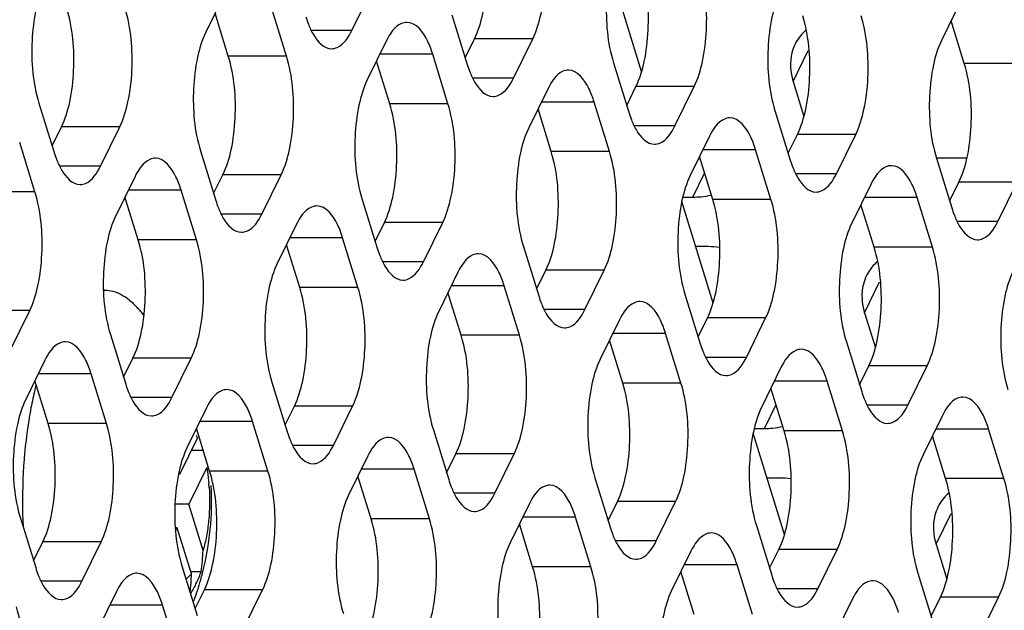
# Model space of a CAD drawing. Header units: millimetres. Extents: x 0 to 420, y 0 to 297.
# Tile 60 of 180: x 204 to 211, y 79 to 83. Entities that reach past the tile are written whole.
import ezdxf

# ---------------------------------------------------------------- set-up
doc = ezdxf.new("R2010")
doc.units = ezdxf.units.MM
doc.header["$LTSCALE"] = 23.1
doc.layers.get('0').update_dxf_attribs({"linetype": 'CONTINUOUS'})
doc.layers.add('ASSI', color=7, linetype='CONTINUOUS')

msp = doc.modelspace()

# ---------------------------------------------------------------- linework, layer by layer
at = {"color": 7, "linetype": 'CONTINUOUS'}
for p, q in [((205.000433, 80.235591), (204.872687, 79.975272)), ((205.041148, 80.146064), (204.956499, 80.146064)), ((205.065791, 80.024093), (204.938045, 79.763774)), ((204.86801, 79.990406), (204.872687, 79.975272)), ((204.938045, 79.763774), (204.839969, 79.763774)), ((205.039418, 79.43573), (204.938045, 79.763774)), ((204.855683, 79.595939), (204.841964, 79.595939)), ((204.843861, 79.571848), (204.855683, 79.595939)), ((204.957057, 79.267896), (204.855683, 79.595939)), ((205.026209, 79.282028), (204.952689, 79.282028))]:
    msp.add_line(p, q, dxfattribs=at)
for centre, radius, start, end in [((204.339191, 81.058107), 0.227498, 90.002645, 91.9784406), ((203.046469, 79.785779), 2.054104, 40.0016504, 42.111507), ((206.817934, 79.873247), 3.057353, 169.4909274, 170.8422727), ((204.605969, 80.038278), 0.44106, 26.5744537, 29.1691235), ((203.046306, 79.785606), 2.05434, 345.5972154, 3.1010281), ((203.693481, 79.789231), 1.392568, 3.8573894, 5.059347), ((203.856182, 79.459997), 1.183485, 351.3511956, 358.8250826), ((203.780226, 79.291518), 1.177068, 352.4748008, 358.8500413), ((204.776766, 79.420294), 0.236071, 319.0444981, 319.7923607), ((204.063656, 79.653959), 1.031911, 333.7843226, 338.873449), ((203.0457, 79.785769), 2.054968, 344.1960352, 345.5970181), ((203.948547, 79.709309), 1.159631, 329.787275, 333.8432537), ((203.045625, 79.785822), 2.055053, 339.8147741, 344.1951778)]:
    msp.add_arc(centre, radius, start, end, dxfattribs=at)
for points, knots in [([(204.33918, 81.285605), (204.359115, 81.285606), (204.400256, 81.280075), (204.460071, 81.255813), (204.518017, 81.216308), (204.553088, 81.182236), (204.570288, 81.16321)], [0, 0, 0, 0, 0.22237793, 0.45699161, 0.71388842, 1, 1, 1, 1]), ([(203.850993, 80.609256), (203.84731, 80.594861), (203.832752, 80.535747), (203.820261, 80.476129), (203.811865, 80.430881)], [0, 0, 0, 0, 0.24406855, 1, 1, 1, 1]), ([(203.79955, 80.359833), (203.779662, 80.236593), (203.753858, 79.983929), (203.753282, 79.730038), (203.759466, 79.601587)], [0, 0, 0, 0, 0.49257303, 1, 1, 1, 1]), ([(205.065791, 80.024093), (205.067415, 80.015039), (205.073622, 79.977867), (205.078111, 79.940413), (205.080624, 79.912038)], [0, 0, 0, 0, 0.24409748, 1, 1, 1, 1]), ([(205.082895, 79.882914), (205.088178, 79.804624), (205.08668, 79.688006), (205.066024, 79.538904), (205.04941, 79.46873), (205.039418, 79.43573)], [0, 0, 0, 0, 0.52169265, 0.77076524, 1, 1, 1, 1]), ([(204.917661, 79.232394), (204.920938, 79.234483), (204.934616, 79.244081), (204.946657, 79.255883), (204.955052, 79.265555)], [0, 0, 0, 0, 0.23277229, 1, 1, 1, 1])]:
    msp.add_open_spline(points, degree=3, knots=knots, dxfattribs=at)
at = {"layer": 'ASSI', "color": 7, "linetype": 'CONTINUOUS'}
for p, q in [((208.159785, 82.838933), (207.937045, 83.559719)), ((205.196155, 83.398799), (205.058886, 83.119075)), ((206.098883, 83.131966), (206.236152, 83.411691)), ((205.63335, 82.949272), (205.52442, 83.301769)), ((210.432452, 83.345758), (210.295183, 83.066033)), ((205.218872, 82.949272), (205.124856, 83.253508)), ((206.810616, 83.241888), (206.919546, 82.889391)), ((210.455169, 82.89623), (210.361153, 83.200466)), ((206.345082, 83.059193), (206.207813, 82.779469)), ((206.904632, 82.937652), (206.970602, 83.072085)), ((207.247811, 82.79236), (207.385079, 83.072085)), ((206.782277, 82.609666), (206.673347, 82.962163)), ((206.367799, 82.609666), (206.273783, 82.913902)), ((207.959543, 82.902282), (208.068473, 82.549785)), ((208.053559, 82.598046), (208.119529, 82.732479)), ((208.396738, 82.452755), (208.534007, 82.732479)), ((209.237678, 82.769679), (209.314759, 82.520244)), ((207.494009, 82.719588), (207.35674, 82.439863)), ((203.872174, 82.615718), (203.981103, 82.263221)), ((207.931204, 82.270061), (207.822274, 82.622558)), ((207.516727, 82.270061), (207.422711, 82.574296)), ((209.10847, 82.562677), (209.2174, 82.210179)), ((203.96619, 82.311482), (204.03216, 82.445915)), ((204.309368, 82.166191), (204.446637, 82.445915)), ((209.202486, 82.258441), (209.268456, 82.392874)), ((209.545665, 82.113149), (209.682934, 82.392874)), ((203.843835, 81.983496), (203.734905, 82.335993)), ((208.642937, 82.379982), (208.505668, 82.100258)), ((205.021101, 82.276112), (205.130031, 81.923615)), ((209.080131, 81.930455), (208.971201, 82.282952)), ((208.665654, 81.930455), (208.571638, 82.234691)), ((210.257397, 82.22691), (210.474943, 82.22691)), ((210.257397, 82.223071), (210.366327, 81.870574)), ((205.115117, 81.971877), (205.181087, 82.10631)), ((205.458296, 81.826585), (205.595564, 82.10631)), ((204.555567, 82.093418), (204.418298, 81.813694)), ((209.791864, 82.040377), (209.654595, 81.760652)), ((210.351413, 81.918835), (210.417384, 82.053268)), ((210.694592, 81.773544), (210.831861, 82.053268)), ((204.992762, 81.643891), (204.883832, 81.996388)), ((204.578284, 81.643891), (204.484268, 81.948127)), ((206.170028, 81.936507), (206.278958, 81.58401)), ((208.668124, 81.193946), (208.445384, 81.914732)), ((208.452823, 81.947185), (208.524733, 81.947185)), ((209.814581, 81.590849), (209.720565, 81.895085)), ((210.229058, 81.590849), (210.120129, 81.943347)), ((205.704494, 81.753812), (205.567225, 81.474088)), ((206.264044, 81.632271), (206.330014, 81.766704)), ((206.607223, 81.48698), (206.744492, 81.766704)), ((206.141689, 81.304285), (206.032759, 81.656782)), ((205.727212, 81.304285), (205.633196, 81.608521)), ((207.318955, 81.596901), (207.427885, 81.244404)), ((208.633663, 81.594688), (208.544286, 81.594688)), ((206.853421, 81.414207), (206.716153, 81.134482)), ((207.412971, 81.292665), (207.478941, 81.427098)), ((207.75615, 81.147374), (207.893419, 81.427098)), ((206.876139, 80.96468), (206.782123, 81.268915)), ((207.290616, 80.96468), (207.181686, 81.317177)), ((208.467882, 81.257296), (208.576812, 80.904799)), ((203.66878, 80.86081), (203.806049, 81.140534)), ((209.746017, 81.124692), (209.823098, 80.875257)), ((208.002349, 81.074601), (207.86508, 80.794877)), ((208.561898, 80.95306), (208.627869, 81.087493)), ((208.905077, 80.807768), (209.042346, 81.087493)), ((204.380513, 80.970731), (204.489443, 80.618234)), ((208.025066, 80.625074), (207.93105, 80.92931)), ((208.439543, 80.625074), (208.330614, 80.977571)), ((209.61681, 80.91769), (209.725739, 80.565193)), ((203.914979, 80.788037), (203.77771, 80.508313)), ((204.474529, 80.666496), (204.540499, 80.800929)), ((204.817708, 80.521204), (204.954976, 80.800929)), ((209.151276, 80.734996), (209.014007, 80.455271)), ((209.710826, 80.613454), (209.776796, 80.747887)), ((210.054004, 80.468163), (210.191273, 80.747887)), ((203.937696, 80.33851), (203.84368, 80.642746)), ((204.352174, 80.33851), (204.243244, 80.691007)), ((205.52944, 80.631126), (205.63837, 80.278629)), ((209.588471, 80.285468), (209.479541, 80.637966)), ((209.173993, 80.285468), (209.079977, 80.589704)), ((205.063906, 80.448432), (204.926637, 80.168707)), ((205.623456, 80.32689), (205.689426, 80.461323)), ((205.966635, 80.181599), (206.103904, 80.461323)), ((205.501101, 79.998904), (205.392171, 80.351401)), ((210.300203, 80.39539), (210.162934, 80.115666)), ((205.086624, 79.998904), (204.992608, 80.30314)), ((206.678367, 80.29152), (206.787297, 79.939023)), ((208.961162, 80.302199), (209.033072, 80.302199)), ((210.737398, 79.945863), (210.628468, 80.29836)), ((209.176463, 79.54896), (208.953724, 80.269746)), ((210.32292, 79.945863), (210.228904, 80.250099)), ((206.212833, 80.108826), (206.075565, 79.829101)), ((206.772383, 79.987284), (206.838353, 80.121718)), ((207.115562, 79.841993), (207.252831, 80.121718)), ((206.650028, 79.659299), (206.541098, 80.011796)), ((206.235551, 79.659299), (206.141535, 79.963535)), ((207.827294, 79.951915), (207.936224, 79.599418)), ((209.142002, 79.949702), (209.052625, 79.949702)), ((207.361761, 79.76922), (207.224492, 79.489496)), ((207.92131, 79.647679), (207.987281, 79.782112)), ((208.264489, 79.502387), (208.401758, 79.782112)), ((203.739925, 79.665351), (203.848855, 79.312853)), ((207.798955, 79.319693), (207.690026, 79.67219)), ((207.384478, 79.319693), (207.290462, 79.623929)), ((208.976222, 79.612309), (209.085151, 79.259812)), ((203.833941, 79.361115), (203.899911, 79.495548)), ((204.17712, 79.215823), (204.314389, 79.495548)), ((209.070238, 79.308073), (209.136208, 79.442506)), ((209.413416, 79.162782), (209.550685, 79.442506)), ((210.254356, 79.479706), (210.331437, 79.230271)), ((208.510688, 79.429615), (208.373419, 79.14989)), ((204.888852, 79.325745), (204.997782, 78.973248)), ((208.947883, 78.980088), (208.838953, 79.332585)), ((208.533405, 78.980088), (208.439389, 79.284323)), ((210.125149, 79.272704), (210.234079, 78.920206)), ((204.423318, 79.143051), (204.28605, 78.863326)), ((204.982868, 79.021509), (205.048838, 79.155942)), ((205.326047, 78.876218), (205.463316, 79.155942)), ((209.659615, 79.090009), (209.522346, 78.810285)), ((210.219165, 78.968468), (210.285135, 79.102901)), ((210.562344, 78.823176), (210.699612, 79.102901)), ((204.860513, 78.693523), (204.751583, 79.04602))]:
    msp.add_line(p, q, dxfattribs=at)
at = {"layer": 'ASSI', "color": 9, "linetype": 'CONTINUOUS'}
for p, q in [((206.098883, 83.131966), (205.808746, 83.131966)), ((207.385079, 83.072085), (206.970602, 83.072085)), ((205.63335, 82.949272), (205.218872, 82.949272)), ((206.673347, 82.962163), (206.297467, 82.962163)), ((209.237678, 82.769679), (209.345003, 82.988384)), ((210.869646, 82.89623), (210.455169, 82.89623)), ((207.247811, 82.79236), (206.957673, 82.79236)), ((208.534007, 82.732479), (208.119529, 82.732479)), ((206.782277, 82.609666), (206.367799, 82.609666)), ((207.822274, 82.622558), (207.446394, 82.622558)), ((208.396738, 82.452755), (208.1066, 82.452755)), ((204.446637, 82.445915), (204.03216, 82.445915)), ((209.682934, 82.392874), (209.268456, 82.392874)), ((207.931204, 82.270061), (207.516727, 82.270061)), ((208.971201, 82.282952), (208.595321, 82.282952)), ((204.309368, 82.166191), (204.019231, 82.166191)), ((205.595564, 82.10631), (205.181087, 82.10631)), ((208.524733, 81.947185), (208.60803, 82.116926)), ((209.545665, 82.113149), (209.255527, 82.113149)), ((210.831861, 82.053268), (210.417384, 82.053268)), ((203.843835, 81.983496), (203.429357, 81.983496)), ((204.883832, 81.996388), (204.507952, 81.996388)), ((209.080131, 81.930455), (208.665654, 81.930455)), ((210.120129, 81.943347), (209.744248, 81.943347)), ((205.458296, 81.826585), (205.168158, 81.826585)), ((206.744492, 81.766704), (206.330014, 81.766704)), ((210.694592, 81.773544), (210.404454, 81.773544)), ((204.992762, 81.643891), (204.578284, 81.643891)), ((206.032759, 81.656782), (205.656879, 81.656782)), ((210.229058, 81.590849), (209.814581, 81.590849)), ((206.607223, 81.48698), (206.317085, 81.48698)), ((207.893419, 81.427098), (207.478941, 81.427098)), ((209.746017, 81.124692), (209.853342, 81.343397)), ((206.141689, 81.304285), (205.727212, 81.304285)), ((207.181686, 81.317177), (206.805806, 81.317177)), ((203.806049, 81.140534), (203.391572, 81.140534)), ((207.75615, 81.147374), (207.466012, 81.147374)), ((209.042346, 81.087493), (208.627869, 81.087493)), ((207.290616, 80.96468), (206.876139, 80.96468)), ((208.330614, 80.977571), (207.954733, 80.977571)), ((204.954976, 80.800929), (204.540499, 80.800929)), ((208.905077, 80.807768), (208.614939, 80.807768)), ((210.191273, 80.747887), (209.776796, 80.747887)), ((204.243244, 80.691007), (203.867364, 80.691007)), ((209.479541, 80.637966), (209.10366, 80.637966)), ((208.439543, 80.625074), (208.025066, 80.625074)), ((204.817708, 80.521204), (204.52757, 80.521204)), ((206.103904, 80.461323), (205.689426, 80.461323)), ((209.033072, 80.302199), (209.116369, 80.47194)), ((210.054004, 80.468163), (209.763867, 80.468163)), ((205.392171, 80.351401), (205.016291, 80.351401)), ((204.352174, 80.33851), (203.937696, 80.33851)), ((209.588471, 80.285468), (209.173993, 80.285468)), ((210.628468, 80.29836), (210.252588, 80.29836)), ((205.966635, 80.181599), (205.676497, 80.181599)), ((207.252831, 80.121718), (206.838353, 80.121718)), ((205.501101, 79.998904), (205.086624, 79.998904)), ((206.541098, 80.011796), (206.165218, 80.011796)), ((210.737398, 79.945863), (210.32292, 79.945863)), ((207.115562, 79.841993), (206.825424, 79.841993)), ((208.401758, 79.782112), (207.987281, 79.782112)), ((206.650028, 79.659299), (206.235551, 79.659299)), ((207.690026, 79.67219), (207.314145, 79.67219)), ((210.254356, 79.479706), (210.361681, 79.698411)), ((204.314389, 79.495548), (203.899911, 79.495548)), ((208.264489, 79.502387), (207.974351, 79.502387)), ((209.550685, 79.442506), (209.136208, 79.442506)), ((207.798955, 79.319693), (207.384478, 79.319693)), ((208.838953, 79.332585), (208.463072, 79.332585)), ((204.17712, 79.215823), (203.886982, 79.215823)), ((209.413416, 79.162782), (209.123279, 79.162782)), ((205.463316, 79.155942), (205.048838, 79.155942)), ((210.699612, 79.102901), (210.285135, 79.102901)), ((204.751583, 79.04602), (204.375703, 79.04602))]:
    msp.add_line(p, q, dxfattribs=at)
at = {"layer": 'ASSI', "color": 7, "linetype": 'CONTINUOUS'}
for centre, radius, start, end in [((206.489865, 83.4502), 0.752494, 197.0952528, 201.3642162), ((209.530549, 82.89713), 0.310655, 151.3795593, 153.8282087), ((207.638792, 83.110594), 0.752494, 197.0952528, 201.3642162), ((208.787719, 82.770989), 0.752494, 197.0952528, 201.3642162), ((204.70035, 82.484425), 0.752494, 197.0952528, 201.3642162), ((209.936647, 82.431383), 0.752494, 197.0952528, 201.3642162), ((205.849277, 82.144819), 0.752494, 197.0952528, 201.3642162), ((208.525048, 82.566619), 0.619434, 269.9708595, 275.3402786), ((211.085574, 82.091778), 0.752494, 197.0952528, 201.3642162), ((206.998204, 81.805214), 0.752494, 197.0952528, 201.3642162), ((208.632746, 80.909231), 0.685458, 83.0446676, 89.9233073), ((210.038888, 81.252143), 0.310655, 151.3795593, 153.8282087), ((208.147131, 81.465608), 0.752494, 197.0952528, 201.3642162), ((209.296059, 81.126002), 0.752494, 197.0952528, 201.3642162), ((205.208689, 80.839438), 0.752494, 197.0952528, 201.3642162), ((210.444986, 80.786397), 0.752494, 197.0952528, 201.3642162), ((209.033388, 80.921633), 0.619434, 269.9708595, 275.3402786), ((206.357616, 80.499833), 0.752494, 197.0952528, 201.3642162), ((207.506543, 80.160227), 0.752494, 197.0952528, 201.3642162), ((209.141085, 79.264245), 0.685458, 83.0446676, 89.9233073), ((210.547228, 79.607157), 0.310655, 151.3795593, 153.8282087), ((208.655471, 79.820621), 0.752494, 197.0952528, 201.3642162), ((204.568101, 79.534057), 0.752494, 197.0952528, 201.3642162), ((209.804398, 79.481016), 0.752494, 197.0952528, 201.3642162)]:
    msp.add_arc(centre, radius, start, end, dxfattribs=at)
for points, knots in [([(206.970602, 83.072085), (206.998212, 83.128349), (207.038166, 83.261787), (207.070829, 83.545442), (207.052113, 83.773551), (207.008387, 83.915047)], [0, 0, 0, 0, 0.21941541, 0.48151876, 1, 1, 1, 1]), ([(207.385079, 83.072085), (207.41269, 83.128349), (207.452643, 83.261787), (207.485306, 83.545442), (207.46659, 83.773551), (207.422865, 83.915047)], [0, 0, 0, 0, 0.21941541, 0.48151876, 1, 1, 1, 1]), ([(207.997328, 83.745244), (207.969718, 83.688981), (207.929765, 83.555542), (207.897102, 83.271887), (207.915818, 83.043778), (207.959543, 82.902282)], [0, 0, 0, 0, 0.21941541, 0.48151876, 1, 1, 1, 1]), ([(208.119529, 82.732479), (208.147139, 82.788743), (208.187093, 82.922181), (208.219756, 83.205836), (208.20104, 83.433946), (208.157315, 83.575441)], [0, 0, 0, 0, 0.21941541, 0.48151876, 1, 1, 1, 1]), ([(208.534007, 82.732479), (208.561617, 82.788743), (208.60157, 82.922181), (208.634233, 83.205836), (208.615517, 83.433946), (208.571792, 83.575441)], [0, 0, 0, 0, 0.21941541, 0.48151876, 1, 1, 1, 1]), ([(203.909959, 83.45868), (203.882349, 83.402416), (203.842395, 83.268978), (203.809732, 82.985323), (203.828448, 82.757214), (203.872174, 82.615718)], [0, 0, 0, 0, 0.21941541, 0.48151876, 1, 1, 1, 1]), ([(209.146256, 83.405639), (209.118645, 83.349375), (209.078692, 83.215937), (209.046029, 82.932282), (209.064745, 82.704172), (209.10847, 82.562677)], [0, 0, 0, 0, 0.21941541, 0.48151876, 1, 1, 1, 1]), ([(204.03216, 82.445915), (204.05977, 82.502179), (204.099723, 82.635617), (204.132386, 82.919272), (204.11367, 83.147382), (204.069945, 83.288877)], [0, 0, 0, 0, 0.21941541, 0.48151876, 1, 1, 1, 1]), ([(204.446637, 82.445915), (204.474247, 82.502179), (204.514201, 82.635617), (204.546864, 82.919272), (204.528148, 83.147382), (204.484422, 83.288877)], [0, 0, 0, 0, 0.21941541, 0.48151876, 1, 1, 1, 1]), ([(209.268456, 82.392874), (209.296067, 82.449138), (209.33602, 82.582576), (209.368683, 82.866231), (209.349967, 83.09434), (209.306242, 83.235836)], [0, 0, 0, 0, 0.21941541, 0.48151876, 1, 1, 1, 1]), ([(209.682934, 82.392874), (209.710544, 82.449138), (209.750498, 82.582576), (209.78316, 82.866231), (209.764445, 83.09434), (209.720719, 83.235836)], [0, 0, 0, 0, 0.21941541, 0.48151876, 1, 1, 1, 1]), ([(205.78908, 83.17607), (205.799081, 83.150608), (205.830954, 83.078736), (205.899253, 83.001967), (205.953747, 83.001971)], [0, 0, 0, 0, 0.33421878, 1, 1, 1, 1]), ([(206.490219, 83.189188), (206.47693, 83.189188), (206.40947, 83.172725), (206.368783, 83.107491), (206.345082, 83.059193)], [0, 0, 0, 0, 0.19807466, 1, 1, 1, 1]), ([(206.673347, 82.962163), (206.663273, 82.994763), (206.631412, 83.083692), (206.555762, 83.189193), (206.490219, 83.189188)], [0, 0, 0, 0, 0.34235998, 1, 1, 1, 1]), ([(205.058886, 83.119075), (205.031276, 83.062811), (204.991322, 82.929373), (204.95866, 82.645718), (204.977375, 82.417608), (205.021101, 82.276112)], [0, 0, 0, 0, 0.21941541, 0.48151876, 1, 1, 1, 1]), ([(205.953747, 83.001971), (205.967035, 83.001972), (206.034496, 83.018434), (206.075182, 83.083668), (206.098883, 83.131966)], [0, 0, 0, 0, 0.19807466, 1, 1, 1, 1]), ([(209.251743, 83.034149), (209.242221, 83.014774), (209.210903, 82.930283), (209.217613, 82.834608), (209.237678, 82.769679)], [0, 0, 0, 0, 0.24108581, 1, 1, 1, 1]), ([(210.295183, 83.066033), (210.267573, 83.009769), (210.227619, 82.876331), (210.194956, 82.592676), (210.213672, 82.364567), (210.257397, 82.223071)], [0, 0, 0, 0, 0.21941541, 0.48151876, 1, 1, 1, 1]), ([(205.181087, 82.10631), (205.208697, 82.162573), (205.248651, 82.296011), (205.281313, 82.579666), (205.262598, 82.807776), (205.218872, 82.949272)], [0, 0, 0, 0, 0.21941541, 0.48151876, 1, 1, 1, 1]), ([(205.595564, 82.10631), (205.623175, 82.162573), (205.663128, 82.296011), (205.695791, 82.579666), (205.677075, 82.807776), (205.63335, 82.949272)], [0, 0, 0, 0, 0.21941541, 0.48151876, 1, 1, 1, 1]), ([(210.417384, 82.053268), (210.444994, 82.109532), (210.484947, 82.24297), (210.51761, 82.526625), (210.498894, 82.754735), (210.455169, 82.89623)], [0, 0, 0, 0, 0.21941541, 0.48151876, 1, 1, 1, 1]), ([(206.938007, 82.836465), (206.948008, 82.811003), (206.979881, 82.73913), (207.04818, 82.662361), (207.102674, 82.662365)], [0, 0, 0, 0, 0.33421878, 1, 1, 1, 1]), ([(207.639146, 82.849583), (207.625857, 82.849582), (207.558397, 82.83312), (207.51771, 82.767885), (207.494009, 82.719588)], [0, 0, 0, 0, 0.19807466, 1, 1, 1, 1]), ([(207.822274, 82.622558), (207.8122, 82.655158), (207.78034, 82.744086), (207.704689, 82.849588), (207.639146, 82.849583)], [0, 0, 0, 0, 0.34235998, 1, 1, 1, 1]), ([(206.207813, 82.779469), (206.180203, 82.723205), (206.14025, 82.589767), (206.107587, 82.306112), (206.126303, 82.078002), (206.170028, 81.936507)], [0, 0, 0, 0, 0.21941541, 0.48151876, 1, 1, 1, 1]), ([(207.102674, 82.662365), (207.115962, 82.662366), (207.183423, 82.678829), (207.22411, 82.744063), (207.247811, 82.79236)], [0, 0, 0, 0, 0.19807466, 1, 1, 1, 1]), ([(206.330014, 81.766704), (206.357624, 81.822968), (206.397578, 81.956406), (206.430241, 82.240061), (206.411525, 82.468171), (206.367799, 82.609666)], [0, 0, 0, 0, 0.21941541, 0.48151876, 1, 1, 1, 1]), ([(206.744492, 81.766704), (206.772102, 81.822968), (206.812055, 81.956406), (206.844718, 82.240061), (206.826002, 82.468171), (206.782277, 82.609666)], [0, 0, 0, 0, 0.21941541, 0.48151876, 1, 1, 1, 1]), ([(208.086934, 82.496859), (208.096935, 82.471397), (208.128808, 82.399525), (208.197108, 82.322756), (208.251601, 82.32276)], [0, 0, 0, 0, 0.33421878, 1, 1, 1, 1]), ([(208.251601, 82.32276), (208.26489, 82.322761), (208.33235, 82.339223), (208.373037, 82.404457), (208.396738, 82.452755)], [0, 0, 0, 0, 0.19807466, 1, 1, 1, 1]), ([(208.788073, 82.509977), (208.774785, 82.509976), (208.707324, 82.493514), (208.666638, 82.42828), (208.642937, 82.379982)], [0, 0, 0, 0, 0.19807466, 1, 1, 1, 1]), ([(208.971201, 82.282952), (208.961127, 82.315552), (208.929267, 82.404481), (208.853616, 82.509982), (208.788073, 82.509977)], [0, 0, 0, 0, 0.34235998, 1, 1, 1, 1]), ([(207.35674, 82.439863), (207.32913, 82.3836), (207.289177, 82.250161), (207.256514, 81.966506), (207.27523, 81.738397), (207.318955, 81.596901)], [0, 0, 0, 0, 0.21941541, 0.48151876, 1, 1, 1, 1]), ([(207.478941, 81.427098), (207.506552, 81.483362), (207.546505, 81.6168), (207.579168, 81.900455), (207.560452, 82.128565), (207.516727, 82.270061)], [0, 0, 0, 0, 0.21941541, 0.48151876, 1, 1, 1, 1]), ([(207.893419, 81.427098), (207.921029, 81.483362), (207.960982, 81.6168), (207.993645, 81.900455), (207.97493, 82.128565), (207.931204, 82.270061)], [0, 0, 0, 0, 0.21941541, 0.48151876, 1, 1, 1, 1]), ([(203.999565, 82.210295), (204.009565, 82.184833), (204.041439, 82.112961), (204.109738, 82.036192), (204.164232, 82.036196)], [0, 0, 0, 0, 0.33421878, 1, 1, 1, 1]), ([(204.700704, 82.223413), (204.687415, 82.223412), (204.619954, 82.20695), (204.579268, 82.141716), (204.555567, 82.093418)], [0, 0, 0, 0, 0.19807466, 1, 1, 1, 1]), ([(204.883832, 81.996388), (204.873758, 82.028988), (204.841897, 82.117917), (204.766247, 82.223418), (204.700704, 82.223413)], [0, 0, 0, 0, 0.34235998, 1, 1, 1, 1]), ([(204.164232, 82.036196), (204.17752, 82.036197), (204.244981, 82.052659), (204.285667, 82.117893), (204.309368, 82.166191)], [0, 0, 0, 0, 0.19807466, 1, 1, 1, 1]), ([(209.235862, 82.157254), (209.245862, 82.131791), (209.277736, 82.059919), (209.346035, 81.98315), (209.400528, 81.983154)], [0, 0, 0, 0, 0.33421878, 1, 1, 1, 1]), ([(209.400528, 81.983154), (209.413817, 81.983155), (209.481278, 81.999618), (209.521964, 82.064852), (209.545665, 82.113149)], [0, 0, 0, 0, 0.19807466, 1, 1, 1, 1]), ([(209.937, 82.170372), (209.923712, 82.170371), (209.856251, 82.153908), (209.815565, 82.088674), (209.791864, 82.040377)], [0, 0, 0, 0, 0.19807466, 1, 1, 1, 1]), ([(210.120129, 81.943347), (210.110054, 81.975947), (210.078194, 82.064875), (210.002544, 82.170376), (209.937, 82.170372)], [0, 0, 0, 0, 0.34235998, 1, 1, 1, 1]), ([(208.505668, 82.100258), (208.478057, 82.043994), (208.438104, 81.910556), (208.405441, 81.626901), (208.424157, 81.398791), (208.467882, 81.257296)], [0, 0, 0, 0, 0.21941541, 0.48151876, 1, 1, 1, 1]), ([(203.806049, 81.140534), (203.833659, 81.196798), (203.873613, 81.330236), (203.906276, 81.613891), (203.88756, 81.842001), (203.843835, 81.983496)], [0, 0, 0, 0, 0.21941541, 0.48151876, 1, 1, 1, 1]), ([(208.627869, 81.087493), (208.655479, 81.143757), (208.695432, 81.277195), (208.728095, 81.56085), (208.709379, 81.788959), (208.665654, 81.930455)], [0, 0, 0, 0, 0.21941541, 0.48151876, 1, 1, 1, 1]), ([(209.042346, 81.087493), (209.069956, 81.143757), (209.10991, 81.277195), (209.142573, 81.56085), (209.123857, 81.788959), (209.080131, 81.930455)], [0, 0, 0, 0, 0.21941541, 0.48151876, 1, 1, 1, 1]), ([(205.148492, 81.870689), (205.158493, 81.845227), (205.190366, 81.773355), (205.258665, 81.696586), (205.313159, 81.69659)], [0, 0, 0, 0, 0.33421878, 1, 1, 1, 1]), ([(205.313159, 81.69659), (205.326447, 81.696591), (205.393908, 81.713053), (205.434595, 81.778288), (205.458296, 81.826585)], [0, 0, 0, 0, 0.19807466, 1, 1, 1, 1]), ([(205.849631, 81.883808), (205.836342, 81.883807), (205.768882, 81.867344), (205.728195, 81.80211), (205.704494, 81.753812)], [0, 0, 0, 0, 0.19807466, 1, 1, 1, 1]), ([(206.032759, 81.656782), (206.022685, 81.689382), (205.990824, 81.778311), (205.915174, 81.883812), (205.849631, 81.883808)], [0, 0, 0, 0, 0.34235998, 1, 1, 1, 1]), ([(204.418298, 81.813694), (204.390688, 81.75743), (204.350734, 81.623992), (204.318072, 81.340337), (204.336787, 81.112227), (204.380513, 80.970731)], [0, 0, 0, 0, 0.21941541, 0.48151876, 1, 1, 1, 1]), ([(209.654595, 81.760652), (209.626985, 81.704388), (209.587031, 81.57095), (209.554368, 81.287295), (209.573084, 81.059186), (209.61681, 80.91769)], [0, 0, 0, 0, 0.21941541, 0.48151876, 1, 1, 1, 1]), ([(210.384789, 81.817648), (210.394789, 81.792186), (210.426663, 81.720314), (210.494962, 81.643545), (210.549456, 81.643549)], [0, 0, 0, 0, 0.33421878, 1, 1, 1, 1]), ([(210.549456, 81.643549), (210.562744, 81.64355), (210.630205, 81.660012), (210.670891, 81.725246), (210.694592, 81.773544)], [0, 0, 0, 0, 0.19807466, 1, 1, 1, 1]), ([(204.540499, 80.800929), (204.568109, 80.857192), (204.608063, 80.990631), (204.640726, 81.274286), (204.62201, 81.502395), (204.578284, 81.643891)], [0, 0, 0, 0, 0.21941541, 0.48151876, 1, 1, 1, 1]), ([(204.954976, 80.800929), (204.982587, 80.857192), (205.02254, 80.990631), (205.055203, 81.274286), (205.036487, 81.502395), (204.992762, 81.643891)], [0, 0, 0, 0, 0.21941541, 0.48151876, 1, 1, 1, 1]), ([(206.998558, 81.544202), (206.98527, 81.544201), (206.917809, 81.527739), (206.877122, 81.462504), (206.853421, 81.414207)], [0, 0, 0, 0, 0.19807466, 1, 1, 1, 1]), ([(207.181686, 81.317177), (207.171612, 81.349777), (207.139752, 81.438705), (207.064101, 81.544207), (206.998558, 81.544202)], [0, 0, 0, 0, 0.34235998, 1, 1, 1, 1]), ([(209.776796, 80.747887), (209.804406, 80.804151), (209.844359, 80.937589), (209.877022, 81.221244), (209.858306, 81.449354), (209.814581, 81.590849)], [0, 0, 0, 0, 0.21941541, 0.48151876, 1, 1, 1, 1]), ([(210.191273, 80.747887), (210.218883, 80.804151), (210.258837, 80.937589), (210.2915, 81.221244), (210.272784, 81.449354), (210.229058, 81.590849)], [0, 0, 0, 0, 0.21941541, 0.48151876, 1, 1, 1, 1]), ([(205.567225, 81.474088), (205.539615, 81.417824), (205.499662, 81.284386), (205.466999, 81.000731), (205.485715, 80.772621), (205.52944, 80.631126)], [0, 0, 0, 0, 0.21941541, 0.48151876, 1, 1, 1, 1]), ([(206.297419, 81.531084), (206.30742, 81.505622), (206.339293, 81.433749), (206.407592, 81.356981), (206.462086, 81.356984)], [0, 0, 0, 0, 0.33421878, 1, 1, 1, 1]), ([(206.462086, 81.356984), (206.475375, 81.356985), (206.542835, 81.373448), (206.583522, 81.438682), (206.607223, 81.48698)], [0, 0, 0, 0, 0.19807466, 1, 1, 1, 1]), ([(210.803522, 81.421047), (210.775912, 81.364783), (210.735958, 81.231345), (210.703296, 80.94769), (210.722011, 80.71958), (210.765737, 80.578084)], [0, 0, 0, 0, 0.21941541, 0.48151876, 1, 1, 1, 1]), ([(209.760083, 81.389162), (209.750561, 81.369787), (209.719242, 81.285296), (209.725952, 81.189622), (209.746017, 81.124692)], [0, 0, 0, 0, 0.24108581, 1, 1, 1, 1]), ([(205.689426, 80.461323), (205.717036, 80.517587), (205.75699, 80.651025), (205.789653, 80.93468), (205.770937, 81.16279), (205.727212, 81.304285)], [0, 0, 0, 0, 0.21941541, 0.48151876, 1, 1, 1, 1]), ([(206.103904, 80.461323), (206.131514, 80.517587), (206.171467, 80.651025), (206.20413, 80.93468), (206.185414, 81.16279), (206.141689, 81.304285)], [0, 0, 0, 0, 0.21941541, 0.48151876, 1, 1, 1, 1]), ([(207.446347, 81.191478), (207.456347, 81.166016), (207.48822, 81.094144), (207.55652, 81.017375), (207.611013, 81.017379)], [0, 0, 0, 0, 0.33421878, 1, 1, 1, 1]), ([(208.147485, 81.204596), (208.134197, 81.204595), (208.066736, 81.188133), (208.02605, 81.122899), (208.002349, 81.074601)], [0, 0, 0, 0, 0.19807466, 1, 1, 1, 1]), ([(208.330614, 80.977571), (208.320539, 81.010171), (208.288679, 81.0991), (208.213028, 81.204601), (208.147485, 81.204596)], [0, 0, 0, 0, 0.34235998, 1, 1, 1, 1]), ([(206.716153, 81.134482), (206.688542, 81.078219), (206.648589, 80.944781), (206.615926, 80.661126), (206.634642, 80.433016), (206.678367, 80.29152)], [0, 0, 0, 0, 0.21941541, 0.48151876, 1, 1, 1, 1]), ([(207.611013, 81.017379), (207.624302, 81.01738), (207.691762, 81.033842), (207.732449, 81.099076), (207.75615, 81.147374)], [0, 0, 0, 0, 0.19807466, 1, 1, 1, 1]), ([(204.060116, 80.918032), (204.046827, 80.918031), (203.979367, 80.901569), (203.93868, 80.836335), (203.914979, 80.788037)], [0, 0, 0, 0, 0.19807466, 1, 1, 1, 1]), ([(204.243244, 80.691007), (204.23317, 80.723607), (204.201309, 80.812536), (204.125659, 80.918037), (204.060116, 80.918032)], [0, 0, 0, 0, 0.34235998, 1, 1, 1, 1]), ([(206.838353, 80.121718), (206.865964, 80.177981), (206.905917, 80.311419), (206.93858, 80.595074), (206.919864, 80.823184), (206.876139, 80.96468)], [0, 0, 0, 0, 0.21941541, 0.48151876, 1, 1, 1, 1]), ([(207.252831, 80.121718), (207.280441, 80.177981), (207.320395, 80.311419), (207.353057, 80.595074), (207.334342, 80.823184), (207.290616, 80.96468)], [0, 0, 0, 0, 0.21941541, 0.48151876, 1, 1, 1, 1]), ([(208.595274, 80.851873), (208.605274, 80.82641), (208.637148, 80.754538), (208.705447, 80.677769), (208.759941, 80.677773)], [0, 0, 0, 0, 0.33421878, 1, 1, 1, 1]), ([(209.296412, 80.864991), (209.283124, 80.86499), (209.215663, 80.848527), (209.174977, 80.783293), (209.151276, 80.734996)], [0, 0, 0, 0, 0.19807466, 1, 1, 1, 1]), ([(209.479541, 80.637966), (209.469467, 80.670566), (209.437606, 80.759494), (209.361956, 80.864996), (209.296412, 80.864991)], [0, 0, 0, 0, 0.34235998, 1, 1, 1, 1]), ([(207.86508, 80.794877), (207.83747, 80.738613), (207.797516, 80.605175), (207.764853, 80.32152), (207.783569, 80.09341), (207.827294, 79.951915)], [0, 0, 0, 0, 0.21941541, 0.48151876, 1, 1, 1, 1]), ([(208.759941, 80.677773), (208.773229, 80.677774), (208.84069, 80.694237), (208.881376, 80.759471), (208.905077, 80.807768)], [0, 0, 0, 0, 0.19807466, 1, 1, 1, 1]), ([(204.507904, 80.565308), (204.517905, 80.539846), (204.549778, 80.467974), (204.618077, 80.391205), (204.672571, 80.391209)], [0, 0, 0, 0, 0.33421878, 1, 1, 1, 1]), ([(205.209043, 80.578427), (205.195754, 80.578426), (205.128294, 80.561963), (205.087607, 80.496729), (205.063906, 80.448432)], [0, 0, 0, 0, 0.19807466, 1, 1, 1, 1]), ([(205.392171, 80.351401), (205.382097, 80.384001), (205.350237, 80.47293), (205.274586, 80.578431), (205.209043, 80.578427)], [0, 0, 0, 0, 0.34235998, 1, 1, 1, 1]), ([(207.987281, 79.782112), (208.014891, 79.838376), (208.054844, 79.971814), (208.087507, 80.255469), (208.068791, 80.483578), (208.025066, 80.625074)], [0, 0, 0, 0, 0.21941541, 0.48151876, 1, 1, 1, 1]), ([(208.401758, 79.782112), (208.429368, 79.838376), (208.469322, 79.971814), (208.501985, 80.255469), (208.483269, 80.483578), (208.439543, 80.625074)], [0, 0, 0, 0, 0.21941541, 0.48151876, 1, 1, 1, 1]), ([(203.77771, 80.508313), (203.7501, 80.452049), (203.710147, 80.318611), (203.677484, 80.034956), (203.696199, 79.806846), (203.739925, 79.665351)], [0, 0, 0, 0, 0.21941541, 0.48151876, 1, 1, 1, 1]), ([(204.672571, 80.391209), (204.685859, 80.39121), (204.75332, 80.407672), (204.794007, 80.472907), (204.817708, 80.521204)], [0, 0, 0, 0, 0.19807466, 1, 1, 1, 1]), ([(209.744201, 80.512267), (209.754201, 80.486805), (209.786075, 80.414933), (209.854374, 80.338164), (209.908868, 80.338168)], [0, 0, 0, 0, 0.33421878, 1, 1, 1, 1]), ([(210.44534, 80.525385), (210.432051, 80.525384), (210.36459, 80.508922), (210.323904, 80.443688), (210.300203, 80.39539)], [0, 0, 0, 0, 0.19807466, 1, 1, 1, 1]), ([(210.628468, 80.29836), (210.618394, 80.33096), (210.586533, 80.419889), (210.510883, 80.52539), (210.44534, 80.525385)], [0, 0, 0, 0, 0.34235998, 1, 1, 1, 1]), ([(209.014007, 80.455271), (208.986397, 80.399007), (208.946443, 80.265569), (208.91378, 79.981914), (208.932496, 79.753805), (208.976222, 79.612309)], [0, 0, 0, 0, 0.21941541, 0.48151876, 1, 1, 1, 1]), ([(209.908868, 80.338168), (209.922156, 80.338169), (209.989617, 80.354631), (210.030303, 80.419865), (210.054004, 80.468163)], [0, 0, 0, 0, 0.19807466, 1, 1, 1, 1]), ([(203.899911, 79.495548), (203.927521, 79.551811), (203.967475, 79.68525), (204.000138, 79.968905), (203.981422, 80.197014), (203.937696, 80.33851)], [0, 0, 0, 0, 0.21941541, 0.48151876, 1, 1, 1, 1]), ([(204.314389, 79.495548), (204.341999, 79.551811), (204.381952, 79.68525), (204.414615, 79.968905), (204.395899, 80.197014), (204.352174, 80.33851)], [0, 0, 0, 0, 0.21941541, 0.48151876, 1, 1, 1, 1]), ([(209.136208, 79.442506), (209.163818, 79.49877), (209.203772, 79.632208), (209.236434, 79.915863), (209.217719, 80.143973), (209.173993, 80.285468)], [0, 0, 0, 0, 0.21941541, 0.48151876, 1, 1, 1, 1]), ([(209.550685, 79.442506), (209.578295, 79.49877), (209.618249, 79.632208), (209.650912, 79.915863), (209.632196, 80.143973), (209.588471, 80.285468)], [0, 0, 0, 0, 0.21941541, 0.48151876, 1, 1, 1, 1]), ([(205.656831, 80.225703), (205.666832, 80.200241), (205.698705, 80.128369), (205.767005, 80.0516), (205.821498, 80.051604)], [0, 0, 0, 0, 0.33421878, 1, 1, 1, 1]), ([(206.35797, 80.238821), (206.344682, 80.23882), (206.277221, 80.222358), (206.236534, 80.157124), (206.212833, 80.108826)], [0, 0, 0, 0, 0.19807466, 1, 1, 1, 1]), ([(206.541098, 80.011796), (206.531024, 80.044396), (206.499164, 80.133324), (206.423513, 80.238826), (206.35797, 80.238821)], [0, 0, 0, 0, 0.34235998, 1, 1, 1, 1]), ([(204.926637, 80.168707), (204.899027, 80.112443), (204.859074, 79.979005), (204.826411, 79.69535), (204.845127, 79.467241), (204.888852, 79.325745)], [0, 0, 0, 0, 0.21941541, 0.48151876, 1, 1, 1, 1]), ([(205.821498, 80.051604), (205.834787, 80.051604), (205.902247, 80.068067), (205.942934, 80.133301), (205.966635, 80.181599)], [0, 0, 0, 0, 0.19807466, 1, 1, 1, 1]), ([(210.162934, 80.115666), (210.135324, 80.059402), (210.09537, 79.925964), (210.062708, 79.642309), (210.081423, 79.414199), (210.125149, 79.272704)], [0, 0, 0, 0, 0.21941541, 0.48151876, 1, 1, 1, 1]), ([(205.048838, 79.155942), (205.076449, 79.212206), (205.116402, 79.345644), (205.149065, 79.629299), (205.130349, 79.857409), (205.086624, 79.998904)], [0, 0, 0, 0, 0.21941541, 0.48151876, 1, 1, 1, 1]), ([(205.463316, 79.155942), (205.490926, 79.212206), (205.530879, 79.345644), (205.563542, 79.629299), (205.544826, 79.857409), (205.501101, 79.998904)], [0, 0, 0, 0, 0.21941541, 0.48151876, 1, 1, 1, 1]), ([(210.285135, 79.102901), (210.312745, 79.159165), (210.352699, 79.292603), (210.385362, 79.576258), (210.366646, 79.804367), (210.32292, 79.945863)], [0, 0, 0, 0, 0.21941541, 0.48151876, 1, 1, 1, 1]), ([(210.699612, 79.102901), (210.727223, 79.159165), (210.767176, 79.292603), (210.799839, 79.576258), (210.781123, 79.804367), (210.737398, 79.945863)], [0, 0, 0, 0, 0.21941541, 0.48151876, 1, 1, 1, 1]), ([(206.805759, 79.886097), (206.815759, 79.860635), (206.847633, 79.788763), (206.915932, 79.711994), (206.970425, 79.711998)], [0, 0, 0, 0, 0.33421878, 1, 1, 1, 1]), ([(207.506897, 79.899215), (207.493609, 79.899215), (207.426148, 79.882752), (207.385462, 79.817518), (207.361761, 79.76922)], [0, 0, 0, 0, 0.19807466, 1, 1, 1, 1]), ([(207.690026, 79.67219), (207.679951, 79.70479), (207.648091, 79.793719), (207.572441, 79.89922), (207.506897, 79.899215)], [0, 0, 0, 0, 0.34235998, 1, 1, 1, 1]), ([(206.075565, 79.829101), (206.047954, 79.772838), (206.008001, 79.6394), (205.975338, 79.355745), (205.994054, 79.127635), (206.037779, 78.986139)], [0, 0, 0, 0, 0.21941541, 0.48151876, 1, 1, 1, 1]), ([(206.970425, 79.711998), (206.983714, 79.711999), (207.051175, 79.728461), (207.091861, 79.793695), (207.115562, 79.841993)], [0, 0, 0, 0, 0.19807466, 1, 1, 1, 1]), ([(210.268422, 79.744176), (210.2589, 79.724801), (210.227582, 79.64031), (210.234291, 79.544635), (210.254356, 79.479706)], [0, 0, 0, 0, 0.24108581, 1, 1, 1, 1]), ([(206.197765, 78.816337), (206.225376, 78.8726), (206.265329, 79.006038), (206.297992, 79.289693), (206.279276, 79.517803), (206.235551, 79.659299)], [0, 0, 0, 0, 0.21941541, 0.48151876, 1, 1, 1, 1]), ([(206.612243, 78.816337), (206.639853, 78.8726), (206.679807, 79.006038), (206.712469, 79.289693), (206.693754, 79.517803), (206.650028, 79.659299)], [0, 0, 0, 0, 0.21941541, 0.48151876, 1, 1, 1, 1]), ([(207.954686, 79.546492), (207.964686, 79.52103), (207.99656, 79.449157), (208.064859, 79.372388), (208.119353, 79.372392)], [0, 0, 0, 0, 0.33421878, 1, 1, 1, 1]), ([(208.655824, 79.55961), (208.642536, 79.559609), (208.575075, 79.543146), (208.534389, 79.477912), (208.510688, 79.429615)], [0, 0, 0, 0, 0.19807466, 1, 1, 1, 1]), ([(208.838953, 79.332585), (208.828879, 79.365185), (208.797018, 79.454113), (208.721368, 79.559615), (208.655824, 79.55961)], [0, 0, 0, 0, 0.34235998, 1, 1, 1, 1]), ([(207.224492, 79.489496), (207.196882, 79.433232), (207.156928, 79.299794), (207.124265, 79.016139), (207.142981, 78.788029), (207.186707, 78.646534)], [0, 0, 0, 0, 0.21941541, 0.48151876, 1, 1, 1, 1]), ([(208.119353, 79.372392), (208.132641, 79.372393), (208.200102, 79.388856), (208.240788, 79.45409), (208.264489, 79.502387)], [0, 0, 0, 0, 0.19807466, 1, 1, 1, 1]), ([(207.346693, 78.476731), (207.374303, 78.532995), (207.414256, 78.666433), (207.446919, 78.950088), (207.428203, 79.178198), (207.384478, 79.319693)], [0, 0, 0, 0, 0.21941541, 0.48151876, 1, 1, 1, 1]), ([(207.76117, 78.476731), (207.78878, 78.532995), (207.828734, 78.666433), (207.861397, 78.950088), (207.842681, 79.178198), (207.798955, 79.319693)], [0, 0, 0, 0, 0.21941541, 0.48151876, 1, 1, 1, 1]), ([(203.867316, 79.259927), (203.877317, 79.234465), (203.90919, 79.162593), (203.977489, 79.085824), (204.031983, 79.085828)], [0, 0, 0, 0, 0.33421878, 1, 1, 1, 1]), ([(204.568455, 79.273046), (204.555167, 79.273045), (204.487706, 79.256582), (204.447019, 79.191348), (204.423318, 79.143051)], [0, 0, 0, 0, 0.19807466, 1, 1, 1, 1]), ([(204.751583, 79.04602), (204.741509, 79.07862), (204.709649, 79.167549), (204.633998, 79.27305), (204.568455, 79.273046)], [0, 0, 0, 0, 0.34235998, 1, 1, 1, 1]), ([(204.031983, 79.085828), (204.045272, 79.085829), (204.112732, 79.102292), (204.153419, 79.167526), (204.17712, 79.215823)], [0, 0, 0, 0, 0.19807466, 1, 1, 1, 1]), ([(209.103613, 79.206886), (209.113613, 79.181424), (209.145487, 79.109552), (209.213786, 79.032783), (209.26828, 79.032787)], [0, 0, 0, 0, 0.33421878, 1, 1, 1, 1]), ([(209.26828, 79.032787), (209.281568, 79.032788), (209.349029, 79.04925), (209.389715, 79.114484), (209.413416, 79.162782)], [0, 0, 0, 0, 0.19807466, 1, 1, 1, 1]), ([(209.804752, 79.220004), (209.791463, 79.220003), (209.724003, 79.203541), (209.683316, 79.138307), (209.659615, 79.090009)], [0, 0, 0, 0, 0.19807466, 1, 1, 1, 1]), ([(209.98788, 78.992979), (209.977806, 79.025579), (209.945945, 79.114508), (209.870295, 79.220009), (209.804752, 79.220004)], [0, 0, 0, 0, 0.34235998, 1, 1, 1, 1]), ([(208.373419, 79.14989), (208.345809, 79.093627), (208.305855, 78.960188), (208.273192, 78.676533), (208.291908, 78.448424), (208.335634, 78.306928)], [0, 0, 0, 0, 0.21941541, 0.48151876, 1, 1, 1, 1]), ([(203.673801, 78.190167), (203.701411, 78.246431), (203.741364, 78.379869), (203.774027, 78.663524), (203.755311, 78.891633), (203.711586, 79.033129)], [0, 0, 0, 0, 0.21941541, 0.48151876, 1, 1, 1, 1])]:
    msp.add_open_spline(points, degree=3, knots=knots, dxfattribs=at)
for points in [[(209.33058, 83.135726), (209.301517, 83.11045), (209.276302, 83.079746), (209.257852, 83.045936)], [(208.582699, 81.949874), (208.607399, 81.952197), (208.632016, 81.956063), (208.65619, 81.961639)], [(209.838919, 81.49074), (209.809857, 81.465464), (209.784641, 81.434759), (209.766191, 81.400949)], [(209.091039, 80.304888), (209.115738, 80.30721), (209.140355, 80.311077), (209.164529, 80.316653)], [(210.347259, 79.845753), (210.318196, 79.820477), (210.29298, 79.789773), (210.274531, 79.755963)]]:
    msp.add_open_spline(points, degree=3, dxfattribs=at)

doc.saveas('drawing.dxf')
